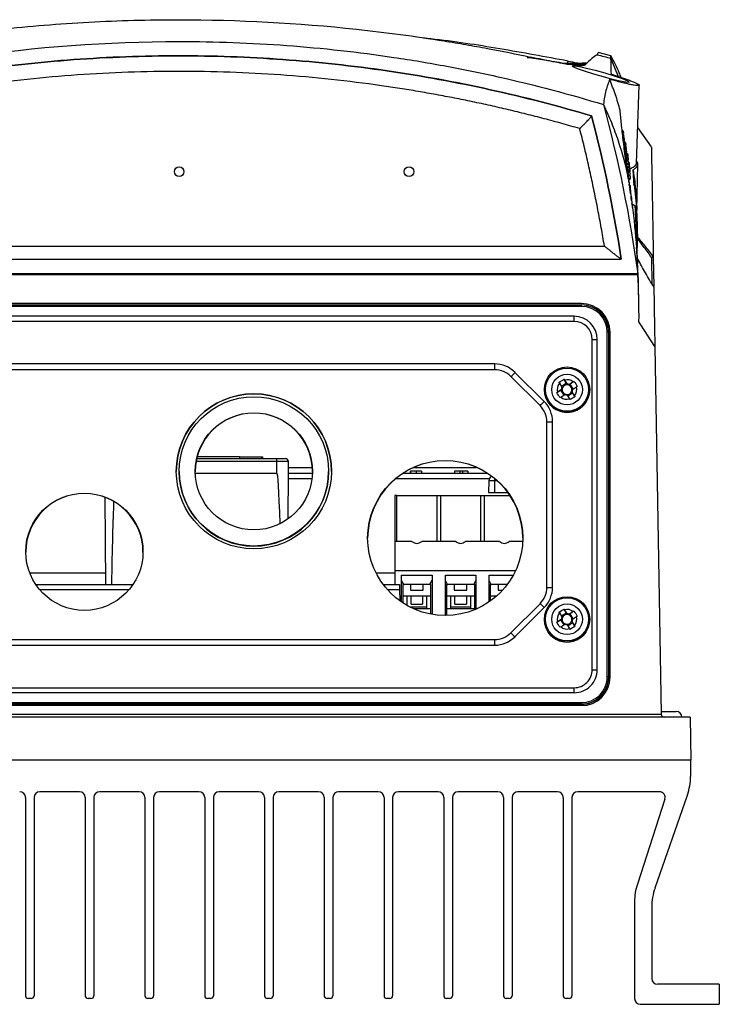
# Model space of a CAD drawing. Header units: millimetres. Extents: x 15458 to 16410, y 10212 to 11278.
# Tile 15 of 139: x 15988 to 16110, y 10390 to 10562. Entities that reach past the tile are written whole.
import ezdxf

# ---------------------------------------------------------------- set-up
doc = ezdxf.new("R2010")
doc.units = ezdxf.units.MM

msp = doc.modelspace()

# ---------------------------------------------------------------- linework, layer by layer
at = {"color": 7, "linetype": 'Continuous', "lineweight": 25}
for p, q in [((16091.2, 10555.46), (16088.96, 10556)), ((16091.19, 10555), (16092.46, 10551.86)), ((16082.91, 10554.12), (16082.78, 10554.12)), ((16083.49, 10554.01), (16083.73, 10554.53)), ((16083.55, 10553.99), (16086.8, 10553.99)), ((16083.55, 10553.99), (16086.8, 10553.99)), ((16095.65, 10536.78), (16096.12, 10550.34)), ((16087.83, 10544.97), (16087.83, 10544.97)), ((16098.23, 10539.61), (16095.86, 10542.98)), ((16095.71, 10528.55), (16095.85, 10536.6)), ((16095.32, 10529.33), (16094.79, 10529.65)), ((15942.05, 10522.33), (16090.05, 10522.33)), ((16098.56, 10520.44), (16098.65, 10515.31)), ((15939.12, 10520.06), (16092.98, 10520.06)), ((16098.39, 10515.62), (16098.32, 10520.28)), ((15937.66, 10517.56), (16094.43, 10517.56)), ((15937.66, 10517.39), (16094.43, 10517.39)), ((16094.43, 10517.56), (16095.87, 10517.56)), ((16094.43, 10517.39), (16095.89, 10517.39)), ((16086.05, 10512.31), (15946.05, 10512.31)), ((15946.05, 10512.07), (16086.05, 10512.07)), ((16086.05, 10511.82), (15946.05, 10511.82)), ((16086.05, 10511.82), (16086.05, 10512.07)), ((16084.8, 10510.09), (15947.29, 10510.09)), ((16084.8, 10509.21), (16084.8, 10510.09)), ((16084.8, 10509.21), (15947.29, 10509.21)), ((16096.4, 10508.6), (16096.07, 10509.12)), ((16098.83, 10504.86), (16096.4, 10508.6)), ((16090.55, 10447.33), (16090.55, 10507.32)), ((16090.8, 10507.32), (16090.8, 10447.33)), ((16090.8, 10507.32), (16090.82, 10507.3)), ((16090.82, 10447.3), (16090.82, 10507.3)), ((16091.05, 10447.31), (16091.05, 10507.31)), ((16087.95, 10448.57), (16087.95, 10506.07)), ((16088.81, 10448.57), (16088.81, 10506.08)), ((16098.83, 10504.86), (16099.95, 10440.8)), ((16070.96, 10501.8), (15961.14, 10501.8)), ((16070.96, 10500.78), (16070.96, 10501.8)), ((16070.96, 10500.78), (15961.14, 10500.78)), ((16079.57, 10495.26), (16074.49, 10500.33)), ((16078.86, 10494.54), (16073.79, 10499.61)), ((16082.23, 10498.44), (16082.67, 10497.76)), ((16083.45, 10498.43), (16082.59, 10497.88)), ((16083.02, 10499.12), (16083.45, 10498.43)), ((16083.53, 10498.32), (16083.1, 10499)), ((16083.45, 10498.43), (16083.61, 10498.17)), ((16083.84, 10498.12), (16084.09, 10498.29)), ((16084.64, 10498.67), (16083.96, 10498.23)), ((16084.76, 10498.75), (16084.09, 10498.29)), ((16084.64, 10497.44), (16084.09, 10498.29)), ((16079.6, 10497.33), (16079.6, 10497.32)), ((16081.77, 10496.82), (16082.44, 10497.22)), ((16082.58, 10497.34), (16081.9, 10496.9)), ((16082.44, 10497.22), (16082.7, 10497.39)), ((16082.44, 10497.22), (16082.99, 10496.38)), ((16082.46, 10496.03), (16083.14, 10496.47)), ((16083.56, 10496.38), (16084, 10495.7)), ((16083.66, 10496.22), (16084.51, 10496.77)), ((16084.35, 10497.03), (16084.51, 10496.77)), ((16084.86, 10496.26), (16084.43, 10496.94)), ((16084.94, 10496.13), (16084.51, 10496.77)), ((16084.52, 10497.36), (16085.19, 10497.8)), ((16087.5, 10497.32), (16087.5, 10497.33)), ((16080.03, 10462.89), (16080.03, 10491.71)), ((16081.03, 10462.91), (16081.03, 10491.73)), ((16033.06, 10484.81), (16019, 10484.81)), ((16019.1, 10485.31), (16033.06, 10485.31)), ((16026.56, 10485.61), (16019.18, 10485.61)), ((16026.56, 10485.61), (16026.56, 10485.31)), ((16026.56, 10485.61), (16030.36, 10485.61)), ((16030.36, 10485.61), (16030.36, 10485.31)), ((16030.36, 10485.61), (16030.56, 10485.61)), ((16030.56, 10485.61), (16030.56, 10485.31)), ((16033.06, 10484.81), (16033.06, 10485.31)), ((16033.06, 10485.31), (16034.56, 10485.31)), ((16035.06, 10484.81), (16033.06, 10484.81)), ((16033.06, 10482.81), (16033.06, 10484.81)), ((16035.06, 10482.81), (16035.06, 10484.81)), ((16016.05, 10483.1), (16016.05, 10483.08)), ((16018.85, 10482.81), (16033.06, 10482.81)), ((16034.99, 10474.81), (16035.06, 10482.81)), ((16035.06, 10483.79), (16039.22, 10483.79)), ((16035.06, 10482.81), (16039.24, 10482.81)), ((16042.05, 10483.08), (16042.05, 10483.1)), ((16055.07, 10482.81), (16069.62, 10482.81)), ((16056.26, 10483.11), (16056.26, 10482.81)), ((16056.31, 10483.11), (16056.31, 10482.81)), ((16056.9, 10483.79), (16067.79, 10483.79)), ((16057.28, 10483.11), (16057.28, 10482.81)), ((16058.25, 10483.11), (16058.25, 10482.81)), ((16063.95, 10483.11), (16063.95, 10482.81)), ((16064.87, 10483.11), (16063.95, 10483.11)), ((16064.87, 10483.11), (16064.87, 10482.81)), ((16065.37, 10483.11), (16064.87, 10483.11)), ((16065.37, 10483.11), (16065.37, 10482.81)), ((16066.29, 10483.11), (16065.37, 10483.11)), ((16066.29, 10483.11), (16066.29, 10482.81)), ((16039.17, 10481.81), (16035.06, 10481.81)), ((16070.03, 10481.81), (16053.7, 10481.81)), ((16069.94, 10481.43), (16069.91, 10479.41)), ((16070.91, 10481.77), (16070.91, 10481.43)), ((16070.91, 10481.43), (16070.91, 10479.41)), ((16071.43, 10481.43), (16070.91, 10481.43)), ((16069.91, 10479.41), (16070.91, 10479.41)), ((16070.91, 10479.41), (16073.24, 10479.41)), ((16003.1, 10478.6), (16003.23, 10463.41)), ((16053.95, 10478.9), (16053.6, 10478.9)), ((16053.6, 10478.9), (16053.6, 10470.9)), ((16053.95, 10470.9), (16053.95, 10478.9)), ((16053.95, 10478.9), (16060.87, 10478.9)), ((16060.87, 10478.9), (16060.87, 10470.9)), ((16060.87, 10478.9), (16061.57, 10478.9)), ((16061.57, 10470.9), (16061.57, 10478.9)), ((16061.57, 10478.9), (16068.49, 10478.9)), ((16068.49, 10478.9), (16068.49, 10470.9)), ((16068.49, 10478.9), (16069.19, 10478.9)), ((16069.19, 10470.9), (16069.19, 10478.9)), ((16069.19, 10478.9), (16073.6, 10478.9)), ((16056.56, 10470.9), (16053.6, 10470.9)), ((16053.6, 10470.9), (16053.6, 10465.8)), ((16064.18, 10470.9), (16058.26, 10470.9)), ((16071.8, 10470.9), (16065.88, 10470.9)), ((16075.83, 10470.9), (16073.5, 10470.9)), ((16053.6, 10465.8), (16053.6, 10463.41)), ((16074.58, 10465.8), (16053.6, 10465.8)), ((15990.04, 10465.41), (16003.22, 10465.41)), ((16050.3, 10465.41), (16053.6, 10465.41)), ((16054.76, 10460.34), (16054.76, 10465)), ((16054.76, 10465), (16060.06, 10465)), ((16055.13, 10463.4), (16054.76, 10464.1)), ((16059.69, 10463.4), (16060.06, 10464.1)), ((16060.06, 10465), (16060.06, 10458.2)), ((16062.38, 10465), (16067.68, 10465)), ((16062.38, 10458), (16062.38, 10465)), ((16062.75, 10463.4), (16062.38, 10464.1)), ((16067.31, 10463.4), (16067.68, 10464.1)), ((16067.68, 10465), (16067.68, 10459.1)), ((16070, 10465), (16074.18, 10465)), ((16070, 10460.38), (16070, 10465)), ((16070.37, 10463.4), (16070, 10464.1)), ((15991.08, 10463.41), (16004.2, 10463.41)), ((16007.28, 10462.45), (15991.81, 10462.45)), ((16004.26, 10463.41), (16008.01, 10463.41)), ((16051.54, 10463.41), (16054.4, 10463.41)), ((16054.42, 10462.45), (16052.33, 10462.45)), ((16054.4, 10463.41), (16054.42, 10462.45)), ((16054.42, 10462.45), (16054.45, 10460.55)), ((16054.96, 10463.4), (16055.13, 10463.4)), ((16054.96, 10463.4), (16054.96, 10460.2)), ((16059.69, 10463.4), (16055.13, 10463.4)), ((16056.31, 10463.4), (16056.31, 10462.4)), ((16056.31, 10462.4), (16058.51, 10462.4)), ((16058.51, 10462.4), (16058.51, 10463.4)), ((16059.86, 10463.4), (16059.69, 10463.4)), ((16059.86, 10458.23), (16059.86, 10463.4)), ((16062.58, 10463.4), (16062.75, 10463.4)), ((16062.58, 10463.4), (16062.58, 10458.16)), ((16067.31, 10463.4), (16062.75, 10463.4)), ((16063.93, 10463.4), (16063.93, 10462.4)), ((16063.93, 10462.4), (16066.13, 10462.4)), ((16066.13, 10462.4), (16066.13, 10463.4)), ((16067.48, 10463.4), (16067.31, 10463.4)), ((16067.48, 10459.02), (16067.48, 10463.4)), ((16070.2, 10463.4), (16070.37, 10463.4)), ((16070.2, 10463.4), (16070.2, 10460.52)), ((16073.14, 10463.4), (16070.37, 10463.4)), ((16071.55, 10463.4), (16071.55, 10462.4)), ((16071.55, 10462.4), (16072.32, 10462.4)), ((16054.96, 10461.41), (16059.86, 10461.41)), ((16055.66, 10461.41), (16055.66, 10459.78)), ((16056.41, 10460), (16056.41, 10461.41)), ((16058.41, 10461.41), (16058.41, 10460)), ((16059.16, 10459.17), (16059.16, 10461.41)), ((16062.58, 10461.41), (16067.48, 10461.41)), ((16063.28, 10461.41), (16063.28, 10459.17)), ((16064.03, 10460), (16064.03, 10461.41)), ((16066.03, 10461.41), (16066.03, 10460)), ((16066.78, 10459.17), (16066.78, 10461.41)), ((16070.2, 10461.41), (16071.31, 10461.41)), ((16070.9, 10461.41), (16070.9, 10461.06)), ((16056.17, 10459.5), (16059.16, 10459.5)), ((16056.41, 10460), (16058.41, 10460)), ((16059.86, 10459.17), (16056.87, 10459.17)), ((16067.48, 10459.17), (16062.58, 10459.17)), ((16063.28, 10459.5), (16066.78, 10459.5)), ((16064.03, 10460), (16066.03, 10460)), ((16073.79, 10454.99), (16078.86, 10460.06)), ((16074.49, 10454.3), (16079.57, 10459.37)), ((16083.02, 10459.13), (16083.45, 10458.43)), ((16083.53, 10458.33), (16083.1, 10459)), ((16084.64, 10458.67), (16083.96, 10458.23)), ((16084.76, 10458.75), (16084.09, 10458.29)), ((16062.38, 10458.03), (16062.58, 10458.16)), ((16079.6, 10457.33), (16079.6, 10457.32)), ((16081.77, 10456.82), (16082.44, 10457.23)), ((16082.58, 10457.34), (16081.9, 10456.91)), ((16082.23, 10458.45), (16082.67, 10457.77)), ((16082.44, 10457.23), (16082.7, 10457.39)), ((16082.44, 10457.23), (16082.99, 10456.38)), ((16083.45, 10458.43), (16082.59, 10457.88)), ((16083.45, 10458.43), (16083.61, 10458.18)), ((16083.84, 10458.13), (16084.09, 10458.29)), ((16084.64, 10457.45), (16084.09, 10458.29)), ((16084.35, 10457.04), (16084.51, 10456.78)), ((16084.86, 10456.27), (16084.43, 10456.95)), ((16084.52, 10457.37), (16085.19, 10457.81)), ((16087.5, 10457.32), (16087.5, 10457.33)), ((16082.46, 10456.04), (16083.14, 10456.48)), ((16083.56, 10456.39), (16084, 10455.71)), ((16083.66, 10456.23), (16084.51, 10456.78)), ((16084.94, 10456.14), (16084.51, 10456.78)), ((15961.14, 10453.82), (16070.96, 10453.82)), ((16070.96, 10452.84), (16070.96, 10453.82)), ((15961.14, 10452.84), (16070.96, 10452.84)), ((16090.8, 10447.33), (16090.82, 10447.3)), ((15947.29, 10445.42), (16084.8, 10445.42)), ((16084.8, 10444.57), (16084.8, 10445.42)), ((15947.29, 10444.57), (16084.8, 10444.57)), ((15946.05, 10442.83), (16086.05, 10442.83)), ((16086.05, 10442.58), (15946.05, 10442.58)), ((15946.05, 10442.53), (16086.05, 10442.53)), ((16086.05, 10442.31), (15946.05, 10442.31)), ((16086.05, 10442.58), (16086.05, 10442.83)), ((16086.05, 10442.58), (16086.05, 10442.53)), ((16104.96, 10440.31), (15927.13, 10440.31)), ((15932.14, 10440.8), (16099.95, 10440.8)), ((16099.94, 10441.31), (16102.55, 10441.31)), ((16104.96, 10440.31), (16105.09, 10432.81)), ((16105.09, 10432.81), (15927, 10432.81)), ((16105.05, 10432.81), (16105.05, 10430)), ((15989.3, 10426.31), (15989.3, 10391.81)), ((15990.8, 10426.31), (15990.8, 10391.81)), ((15998.7, 10427.31), (15991.8, 10427.31)), ((15999.7, 10426.31), (15999.7, 10391.81)), ((16001.2, 10426.31), (16001.2, 10391.81)), ((16009.1, 10427.31), (16002.2, 10427.31)), ((16010.1, 10426.31), (16010.1, 10391.81)), ((16011.6, 10426.31), (16011.6, 10391.81)), ((16019.5, 10427.31), (16012.6, 10427.31)), ((16020.5, 10426.31), (16020.5, 10391.81)), ((16022, 10426.31), (16022, 10391.81)), ((16029.9, 10427.31), (16023, 10427.31)), ((16030.9, 10426.31), (16030.9, 10391.81)), ((16032.4, 10426.31), (16032.4, 10391.81)), ((16040.3, 10427.31), (16033.4, 10427.31)), ((16041.3, 10426.31), (16041.3, 10391.81)), ((16042.8, 10426.31), (16042.8, 10391.81)), ((16050.7, 10427.31), (16043.8, 10427.31)), ((16051.7, 10426.31), (16051.7, 10391.81)), ((16053.2, 10426.31), (16053.2, 10391.81)), ((16061.1, 10427.31), (16054.2, 10427.31)), ((16062.1, 10426.31), (16062.1, 10391.81)), ((16063.6, 10426.31), (16063.6, 10391.81)), ((16071.5, 10427.31), (16064.6, 10427.31)), ((16072.5, 10426.31), (16072.5, 10391.81)), ((16074, 10426.31), (16074, 10391.81)), ((16081.9, 10427.31), (16075, 10427.31)), ((16082.9, 10426.31), (16082.9, 10391.81)), ((16084.4, 10426.31), (16084.4, 10391.81)), ((16099.63, 10427.31), (16085.4, 10427.31)), ((16098.86, 10410.56), (16104.49, 10426.71)), ((16100.58, 10426), (16095.79, 10411.24)), ((16095.3, 10408.15), (16095.3, 10391.31)), ((16098.3, 10407.26), (16098.3, 10394.81)), ((16110.05, 10393.81), (16099.3, 10393.81)), ((16110.05, 10393.81), (16110.05, 10390.31)), ((15990.3, 10391.31), (15989.8, 10391.31)), ((16000.7, 10391.31), (16000.2, 10391.31)), ((16011.1, 10391.31), (16010.6, 10391.31)), ((16021.5, 10391.31), (16021, 10391.31)), ((16031.9, 10391.31), (16031.4, 10391.31)), ((16042.3, 10391.31), (16041.8, 10391.31)), ((16052.7, 10391.31), (16052.2, 10391.31)), ((16063.1, 10391.31), (16062.6, 10391.31)), ((16073.5, 10391.31), (16073, 10391.31)), ((16083.9, 10391.31), (16083.4, 10391.31)), ((16096.3, 10390.31), (16110.05, 10390.31))]:
    msp.add_line(p, q, dxfattribs=at)
at = {"color": 7, "linetype": 'Continuous', "lineweight": 25, "flags": 128}
for points in [[(16094.32, 10550.86), (16094.33, 10550.8), (16093.79, 10550.84), (16092.81, 10551.03), (16091.48, 10551.35), (16089.89, 10551.77), (16088.2, 10552.26), (16086.61, 10552.75), (16085.36, 10553.18), (16084.62, 10553.5), (16084.45, 10553.67), (16084.84, 10553.69), (16085.7, 10553.57), (16086.94, 10553.31), (16088.46, 10552.94), (16090.13, 10552.47), (16091.76, 10551.97), (16093.14, 10551.48), (16094.06, 10551.09), (16094.3, 10550.96), (16094.3, 10550.96)], [(16094.25, 10533.96), (16094.24, 10534.06), (16094.24, 10534.06)], [(16095.76, 10525.17), (16095.8, 10523.89), (16095.8, 10523.88), (16095.8, 10523.88)]]:
    msp.add_lwpolyline(points, dxfattribs=at)
at = {"color": 7, "linetype": 'Continuous', "lineweight": 25}
for centre, radius in [((16016.05, 10535.28), 0.833), ((16056.05, 10535.28), 0.833), ((16083.55, 10497.33), 3.95), ((16083.55, 10497.33), 3.75), ((16083.55, 10497.33), 2.67), ((16029.05, 10483.1), 13.5), ((16029.05, 10483.1), 13), ((16029.05, 10483.1), 10.2), ((16062.35, 10471.5), 13.5), ((15999.55, 10469.1), 10.2), ((16083.55, 10457.33), 3.95), ((16083.55, 10457.34), 3.75), ((16083.55, 10457.34), 2.67)]:
    msp.add_circle(centre, radius, dxfattribs=at)
for centre, radius, start, end in [((16092.61, 10542.88), 0.5, 0, 24.5294), ((16092.7, 10542.28), 0.5, 342.1747, 29.1612), ((16092.91, 10542.04), 0.5, 331.7478, 59.3305), ((16092.78, 10541.69), 0.5, 339.8284, 32.8214), ((16092.98, 10541.46), 0.5, 331.0148, 59.7792), ((16092.86, 10541.08), 0.5, 339.0458, 34.3641), ((16093.05, 10540.88), 0.5, 330.2589, 60.5483), ((16092.93, 10540.47), 0.5, 338.8134, 34.6481), ((16093.12, 10540.28), 0.5, 329.5086, 61.6994), ((16093.01, 10539.84), 0.5, 339.1218, 35.1369), ((16093.19, 10539.69), 0.5, 328.7638, 63.4428), ((16093.26, 10539.08), 0.5, 328.0238, 62.3148), ((16093.08, 10539.22), 0.5, 340.0324, 33.2447), ((16093.32, 10540.04), 0.5, 330.743, 56.8818), ((16093.38, 10539.46), 0.5, 330.0169, 57.8209), ((16093.44, 10538.88), 0.5, 329.2957, 57.9716), ((16093.33, 10538.47), 0.5, 327.2884, 60.5977), ((16093.15, 10538.58), 0.5, 342.3736, 31.078), ((16093.39, 10537.84), 0.5, 326.8267, 58.0255), ((16093.23, 10537.94), 0.5, 0, 28.4793), ((16093.45, 10537.22), 0.5, 325.8294, 55.0951), ((16093.29, 10537.29), 0.5, 0, 23.2633), ((16093.5, 10538.28), 0.5, 328.5791, 59.0636), ((16093.56, 10537.69), 0.5, 318.3043, 60.6268), ((16093.68, 10538.04), 0.5, 329.7892, 53.8177), ((16093.74, 10537.46), 0.5, 329.0968, 54.1083), ((16093.52, 10536.58), 0.5, 325.1051, 50.9898), ((16093.58, 10535.94), 0.5, 327.2925, 48.71), ((16093.79, 10536.88), 0.5, 328.4082, 72.6865), ((16093.84, 10536.28), 0.5, 327.7231, 73.17), ((16093.89, 10535.69), 0.5, 319.0347, 74.3476), ((16093.95, 10536.6), 0.5, 329.5832, 50.1709), ((16094, 10536.04), 0.5, 328.9191, 50.0718), ((16094.04, 10535.46), 0.5, 328.2581, 50.2245), ((16093.78, 10535.22), 0.5, 325.0511, 64.6835), ((16093.64, 10535.29), 0.5, 333.3238, 42.7626), ((16093.84, 10534.58), 0.5, 324.3539, 58.7497), ((16093.69, 10534.63), 0.5, 339.4136, 34.7422), ((16093.89, 10533.94), 0.5, 323.6586, 54.6261), ((16094.08, 10534.88), 0.5, 327.5997, 68.1041), ((16094.12, 10534.28), 0.5, 301.0924, 68.4122), ((16093.94, 10533.29), 0.5, 327.3724, 48.9419), ((16094.11, 10532.58), 0.5, 323.6644, 60.7416), ((16093.99, 10532.63), 0.5, 335.1483, 40.7446), ((16094.16, 10531.94), 0.5, 322.9936, 54.3402), ((16094.03, 10531.96), 0.5, 343.6463, 29.9225), ((16094.2, 10531.29), 0.5, 0, 47.3605), ((16094.35, 10530.58), 0.5, 323.0388, 55.7091), ((16094.24, 10530.63), 0.5, 338.8304, 36.0555), ((16094.39, 10529.94), 0.5, 328.4489, 47.8951), ((16094.42, 10529.29), 0.5, 339.1968, 35.589), ((16086.05, 10507.31), 5, 0, 90), ((16086.05, 10507.32), 4.75, 0.0044, 90.0044), ((16086.05, 10507.3), 4.77, 0.0044, 90.0044), ((16086.05, 10507.32), 4.5, 0.0044, 90.0044), ((16084.8, 10506.08), 4.01, 0.0044, 90.0044), ((16084.8, 10506.07), 3.14, 0.0044, 90.0044), ((16090.61, 10503.59), 3.73, 87.0981, 90.9368), ((16088.04, 10539.69), 33.62, 269.8393, 271.3153), ((16070.96, 10496.8), 5, 45.0054, 90.0008), ((16070.96, 10496.78), 4, 45.0054, 90.0008), ((16058.98, 10514.77), 21.2, 314.3258, 317.0625), ((16083.55, 10497.35), 1.71, 140.3767, 195.2873), ((16083.55, 10497.32), 0.851, 85.5908, 160.0688), ((16083.55, 10497.35), 1.71, 50.3875, 105.2837), ((16083.55, 10497.35), 0.969, 64.9296, 90.7415), ((16083.55, 10497.32), 0.851, 70.0778, 85.5934), ((16083.55, 10497.32), 0.851, 355.5946, 70.081), ((16029.05, 10483.08), 13.5, 0.0068, 179.9932), ((16083.55, 10497.32), 3.95, 180.0002, 212.8383), ((16083.55, 10497.32), 3.95, 212.837, 359.9921), ((16083.55, 10497.35), 0.969, 154.9225, 180.7415), ((16083.55, 10497.32), 0.851, 160.072, 175.592), ((16083.55, 10497.32), 0.851, 175.5946, 250.081), ((16083.55, 10497.35), 0.969, 244.9296, 270.7415), ((16083.55, 10497.32), 0.851, 250.0778, 265.5934), ((16083.55, 10497.32), 0.851, 265.5908, 340.0688), ((16083.55, 10497.32), 0.851, 340.072, 355.592), ((16083.55, 10497.35), 0.969, 334.9225, 0.7415), ((16083.55, 10497.35), 1.71, 320.3767, 15.2873), ((16064.05, 10509.7), 21.2, 314.3258, 317.0625), ((16076.03, 10491.73), 5, 0.0008, 45.0054), ((16083.55, 10497.35), 1.71, 230.3875, 285.2837), ((16029.05, 10483.04), 10.2, 0.0066, 179.9934), ((16076.03, 10491.71), 4, 0.0008, 45.0054), ((16080.28, 10506.05), 14.34, 269.0014, 272.9983), ((16034.56, 10484.81), 0.5, 0, 90), ((16062.35, 10471.44), 13.5, 0.0068, 179.9932), ((16029.05, 10483.08), 13, 180.0068, 359.9932), ((15999.55, 10469.04), 10.2, 0.0066, 179.9934), ((16076.03, 10462.89), 4, 314.9946, 359.9992), ((16076.03, 10462.91), 5, 314.9946, 359.9992), ((16080.28, 10477.23), 14.34, 269.0014, 272.9983), ((16092.72, 10473.57), 19.35, 224.2583, 227.1824), ((16083.55, 10457.36), 1.71, 50.3875, 105.2837), ((16083.55, 10457.32), 3.95, 180.0002, 212.8383), ((16083.55, 10457.32), 3.95, 212.837, 359.9921), ((16083.55, 10457.36), 1.71, 140.3767, 195.2873), ((16083.55, 10457.36), 0.969, 154.9225, 180.7415), ((16083.55, 10457.33), 0.851, 160.072, 175.592), ((16083.55, 10457.33), 0.851, 175.5946, 250.081), ((16083.55, 10457.33), 0.851, 85.5908, 160.0688), ((16083.55, 10457.33), 0.851, 265.5908, 340.0688), ((16083.55, 10457.36), 0.969, 64.9296, 90.7415), ((16083.55, 10457.33), 0.851, 70.0778, 85.5934), ((16083.55, 10457.33), 0.851, 355.5946, 70.081), ((16083.55, 10457.33), 0.851, 340.072, 355.592), ((16083.55, 10457.36), 0.969, 334.9225, 0.7415), ((16083.55, 10457.36), 1.71, 320.3767, 15.2873), ((16083.55, 10457.36), 1.71, 230.3875, 285.2837), ((16083.55, 10457.36), 0.969, 244.9296, 270.7415), ((16083.55, 10457.33), 0.851, 250.0778, 265.5934), ((16070.96, 10457.82), 4, 269.9992, 314.9946), ((16070.96, 10457.84), 5, 269.9992, 314.9946), ((16087.65, 10468.5), 19.35, 224.2583, 227.1824), ((16084.8, 10448.57), 4.01, 269.9956, 359.9956), ((16084.8, 10448.57), 3.14, 269.9956, 359.9956), ((16088.04, 10482.18), 33.62, 269.8393, 271.3153), ((16086.05, 10447.33), 4.5, 269.9956, 359.9956), ((16086.05, 10447.33), 4.75, 269.9956, 359.9956), ((16086.05, 10447.31), 5, 270, 0), ((16086.05, 10447.31), 4.77, 269.9956, 359.9956), ((16090.61, 10443.6), 3.73, 87.0981, 90.9368), ((16100.45, 10440.81), 0.5, 181, 270), ((16102.55, 10440.31), 1, 0, 90), ((16095.05, 10430), 10, 340.7693, 0), ((15988.3, 10426.31), 1, 0, 90), ((15991.8, 10426.31), 1, 90, 180), ((15998.7, 10426.31), 1, 0, 90), ((16002.2, 10426.31), 1, 90, 180), ((16009.1, 10426.31), 1, 0, 90), ((16012.6, 10426.31), 1, 90, 180), ((16019.5, 10426.31), 1, 0, 90), ((16023, 10426.31), 1, 90, 180), ((16029.9, 10426.31), 1, 0, 90), ((16033.4, 10426.31), 1, 90, 180), ((16040.3, 10426.31), 1, 0, 90), ((16043.8, 10426.31), 1, 90, 180), ((16050.7, 10426.31), 1, 0, 90), ((16054.2, 10426.31), 1, 90, 180), ((16061.1, 10426.31), 1, 0, 90), ((16064.6, 10426.31), 1, 90, 180), ((16071.5, 10426.31), 1, 0, 90), ((16075, 10426.31), 1, 90, 180), ((16081.9, 10426.31), 1, 0, 90), ((16085.4, 10426.31), 1, 90, 180), ((16099.63, 10426.31), 1, 342.0003, 90), ((16105.3, 10408.15), 10, 162.0003, 180), ((16108.3, 10407.26), 10, 160.7693, 180), ((16099.3, 10394.81), 1, 180, 270), ((15989.8, 10391.81), 0.5, 180, 270), ((15990.3, 10391.81), 0.5, 270, 0), ((16000.2, 10391.81), 0.5, 180, 270), ((16000.7, 10391.81), 0.5, 270, 0), ((16010.6, 10391.81), 0.5, 180, 270), ((16011.1, 10391.81), 0.5, 270, 0), ((16021, 10391.81), 0.5, 180, 270), ((16021.5, 10391.81), 0.5, 270, 0), ((16031.4, 10391.81), 0.5, 180, 270), ((16031.9, 10391.81), 0.5, 270, 0), ((16041.8, 10391.81), 0.5, 180, 270), ((16042.3, 10391.81), 0.5, 270, 0), ((16052.2, 10391.81), 0.5, 180, 270), ((16052.7, 10391.81), 0.5, 270, 0), ((16062.6, 10391.81), 0.5, 180, 270), ((16063.1, 10391.81), 0.5, 270, 0), ((16073, 10391.81), 0.5, 180, 270), ((16073.5, 10391.81), 0.5, 270, 0), ((16083.4, 10391.81), 0.5, 180, 270), ((16083.9, 10391.81), 0.5, 270, 0), ((16096.3, 10391.31), 1, 180, 270)]:
    msp.add_arc(centre, radius, start, end, dxfattribs=at)
for centre, major_axis, ratio, start_param, end_param in [((16088.68, 10056.15), (0, 500), 0.029794, 5.88685, 5.887734), ((16033.06, 10253.63), (0, 229.18), 0.008727, 6.004712, 6.283185), ((16005.06, 10253.63), (0, 229.18), 0.008727, 0.20798, 0.414426), ((16057.41, 10485.48), (0, 14.93), 0.267949, 2.927057, 3.356128), ((16065.03, 10485.48), (0, 14.93), 0.267949, 2.927057, 3.356128), ((16072.65, 10485.48), (0, 14.93), 0.267949, 2.927057, 3.356128)]:
    msp.add_ellipse(centre, major_axis=major_axis, ratio=ratio, start_param=start_param, end_param=end_param, dxfattribs=at)
for points, knots in [([(15954.91, 10555.22), (15964.72, 10557.33), (15974.71, 10558.95), (15987.45, 10560.33), (15990.01, 10560.57), (15995.15, 10560.99), (15997.74, 10561.16), (16005.53, 10561.59), (16010.73, 10561.73), (16026.36, 10561.73), (16036.68, 10561.18), (16052.01, 10559.53), (16057.1, 10558.85), (16063.43, 10557.84), (16064.7, 10557.62), (16067.22, 10557.18), (16068.47, 10556.96), (16072.23, 10556.25), (16074.71, 10555.75), (16077.18, 10555.22)], [0, 0, 0, 0, 0.25, 0.25, 0.3125, 0.3125, 0.375, 0.375, 0.5, 0.5, 0.75, 0.75, 0.875, 0.875, 0.90625, 0.90625, 0.9375, 0.9375, 1, 1, 1, 1]), ([(16083.73, 10554.53), (16079.77, 10555.26), (16071.86, 10556.73), (16063.45, 10558.01), (16058.99, 10558.49), (16058.55, 10558.53)], [0, 0, 0, 0, 0.473939, 0.947879, 1, 1, 1, 1]), ([(15942.2, 10546.96), (15948.17, 10548.77), (15954.2, 10550.37), (15961.84, 10552.09), (15963.37, 10552.42), (15966.44, 10553.05), (15967.97, 10553.35), (15972.58, 10554.21), (15975.66, 10554.73), (15991.08, 10557.02), (16003.52, 10557.94), (16022.32, 10557.94), (16028.57, 10557.71), (16041.01, 10556.79), (16047.21, 10556.1), (16056.48, 10554.72), (16059.57, 10554.2), (16064.18, 10553.34), (16065.72, 10553.04), (16068.79, 10552.4), (16070.31, 10552.08), (16077.93, 10550.36), (16083.95, 10548.77), (16089.89, 10546.96)], [0, 0, 0, 0, 0.125, 0.125, 0.15625, 0.15625, 0.1875, 0.1875, 0.25, 0.25, 0.5, 0.5, 0.625, 0.625, 0.75, 0.75, 0.8125, 0.8125, 0.84375, 0.84375, 0.875, 0.875, 1, 1, 1, 1]), ([(16087.83, 10544.97), (16076.16, 10548.46), (16064.3, 10551.07), (16046.22, 10553.71), (16040.17, 10554.36), (16028.05, 10555.24), (16021.98, 10555.45), (16012.85, 10555.45), (16009.81, 10555.39), (16003.74, 10555.17), (16000.71, 10555), (15991.65, 10554.34), (15985.65, 10553.68), (15967.74, 10551.06), (15955.93, 10548.46), (15944.26, 10544.97)], [0, 0, 0, 0, 0.25, 0.25, 0.375, 0.375, 0.5, 0.5, 0.5625, 0.5625, 0.625, 0.625, 0.75, 0.75, 1, 1, 1, 1]), ([(15944.26, 10544.97), (15955.94, 10548.45), (15967.74, 10551.05), (15985.65, 10553.67), (15991.65, 10554.33), (16000.71, 10555), (16003.74, 10555.16), (16009.81, 10555.39), (16012.85, 10555.44), (16021.98, 10555.45), (16028.05, 10555.23), (16040.17, 10554.36), (16046.22, 10553.7), (16064.3, 10551.07), (16076.16, 10548.45), (16087.83, 10544.97)], [0.0000029, 0.0000029, 0.0000029, 0.0000029, 0.25, 0.25, 0.375, 0.375, 0.4375, 0.4375, 0.5, 0.5, 0.625, 0.625, 0.75, 0.75, 0.9999971, 0.9999971, 0.9999971, 0.9999971]), ([(16083.09, 10554.12), (16081.93, 10554.31), (16079.77, 10554.68), (16077.6, 10554.98), (16076.59, 10555.12)], [0, 0, 0, 0, 0.533241, 1, 1, 1, 1]), ([(16086.63, 10553.83), (16086.53, 10553.75), (16086.29, 10553.71), (16085.77, 10553.73), (16085.65, 10553.73), (16085.39, 10553.75), (16085.25, 10553.76), (16084.8, 10553.81), (16084.45, 10553.85), (16083.86, 10553.94), (16083.65, 10553.97), (16083.2, 10554.04), (16082.96, 10554.08), (16082.22, 10554.21), (16081.68, 10554.31), (16080.81, 10554.47), (16080.51, 10554.53), (16079.89, 10554.66), (16079.56, 10554.72), (16078.57, 10554.93), (16077.89, 10555.07), (16077.18, 10555.22)], [0, 0, 0, 0, 0.25, 0.25, 0.3125, 0.3125, 0.375, 0.375, 0.5, 0.5, 0.5625, 0.5625, 0.625, 0.625, 0.75, 0.75, 0.8125, 0.8125, 0.875, 0.875, 1, 1, 1, 1]), ([(16088.96, 10556), (16088.96, 10555.99), (16088.96, 10555.99), (16088.85, 10555.75), (16088.8, 10555.64)], [0, 0, 0, 0, 0.541847, 1, 1, 1, 1]), ([(16091.19, 10555), (16091.19, 10555.25), (16091.18, 10555.54), (16091.19, 10555.44), (16091.19, 10555.43)], [0, 0, 0, 0, 0.85044, 1, 1, 1, 1]), ([(16091.26, 10552.24), (16091.24, 10552.91), (16091.23, 10553.47), (16091.21, 10554.39), (16091.2, 10554.75), (16091.19, 10555)], [0, 0, 0, 0, 0.5, 0.5, 1, 1, 1, 1]), ([(16092.97, 10551.68), (16092.86, 10551.95), (16092.55, 10552.7), (16091.97, 10553.96), (16091.47, 10554.93), (16091.2, 10555.44)], [0, 0, 0, 0, 0.2072088, 0.5883622, 1, 1, 1, 1]), ([(16086.99, 10554.17), (16086.97, 10554.17), (16086.72, 10554.15), (16085.82, 10554.13), (16084.43, 10554.12), (16083.41, 10554.12), (16082.91, 10554.12)], [0, 0, 0, 0, 0.023365, 0.319134, 0.670985, 1, 1, 1, 1]), ([(16083.73, 10554.53), (16084.24, 10554.43), (16085.03, 10554.27), (16085.66, 10554.17), (16085.88, 10554.14)], [0, 0, 0, 0, 0.656202, 1, 1, 1, 1]), ([(16085.76, 10542.77), (16085.25, 10542.92), (16084.22, 10543.22), (16082.67, 10543.65), (16081.12, 10544.08), (16079.57, 10544.49), (16078.02, 10544.9), (16076.46, 10545.29), (16074.91, 10545.68), (16073.35, 10546.05), (16071.78, 10546.42), (16070.22, 10546.77), (16068.65, 10547.12), (16067.08, 10547.45), (16065.51, 10547.78), (16063.94, 10548.09), (16062.36, 10548.39), (16060.78, 10548.69), (16059.2, 10548.97), (16057.62, 10549.25), (16056.03, 10549.51), (16054.44, 10549.76), (16052.85, 10550.01), (16048.87, 10550.59), (16042.5, 10551.38), (16033.7, 10552.17), (16024.87, 10552.64), (16016.03, 10552.79), (16007.19, 10552.64), (15998.37, 10552.17), (15989.57, 10551.38), (15982.75, 10550.53), (15977.89, 10549.8), (15974.99, 10549.34), (15972.08, 10548.83), (15969.19, 10548.3), (15966.31, 10547.72), (15963.43, 10547.12), (15960.56, 10546.48), (15957.7, 10545.81), (15954.84, 10545.1), (15952, 10544.36), (15949.16, 10543.59), (15947.27, 10543.04), (15946.33, 10542.77)], [0, 0, 0, 0, 0.011375, 0.022745, 0.034112, 0.045476, 0.056837, 0.068195, 0.079553, 0.090908, 0.102264, 0.113618, 0.124973, 0.136329, 0.147686, 0.159045, 0.170405, 0.181768, 0.193135, 0.204505, 0.215879, 0.227257, 0.23864, 0.250029, 0.312582, 0.375061, 0.437546, 0.500116, 0.562676, 0.625149, 0.687613, 0.75015, 0.771013, 0.791858, 0.812689, 0.833508, 0.854319, 0.875124, 0.895926, 0.916729, 0.937535, 0.958346, 0.979167, 1, 1, 1, 1]), ([(16090.98, 10551.34), (16090.73, 10550.77), (16090.5, 10550.13), (16090.14, 10548.67), (16089.99, 10547.85), (16089.89, 10546.96)], [0, 0, 0, 0, 0.5, 0.5, 1, 1, 1, 1]), ([(16091.26, 10552.24), (16091.6, 10552.14), (16091.93, 10552.03), (16092.58, 10551.82), (16092.89, 10551.72), (16093.48, 10551.52), (16093.76, 10551.42), (16094.29, 10551.22), (16094.53, 10551.13), (16094.97, 10550.96), (16095.17, 10550.87), (16095.51, 10550.72), (16095.66, 10550.65), (16095.89, 10550.52), (16095.98, 10550.47), (16096.07, 10550.4), (16096.09, 10550.38), (16096.12, 10550.34), (16096.12, 10550.32), (16096.12, 10550.28), (16096.08, 10550.26), (16095.98, 10550.25), (16095.94, 10550.25), (16095.84, 10550.25), (16095.78, 10550.25), (16095.59, 10550.27), (16095.44, 10550.29), (16095.07, 10550.35), (16094.85, 10550.39), (16094.39, 10550.49), (16094.13, 10550.54), (16093.57, 10550.67), (16093.28, 10550.74), (16092.66, 10550.9), (16092.34, 10550.98), (16091.67, 10551.15), (16091.33, 10551.25), (16090.98, 10551.34)], [0, 0, 0, 0, 0.0625, 0.0625, 0.125, 0.125, 0.1875, 0.1875, 0.25, 0.25, 0.3125, 0.3125, 0.375, 0.375, 0.4375, 0.4375, 0.46875, 0.46875, 0.5, 0.5, 0.5625, 0.5625, 0.59375, 0.59375, 0.625, 0.625, 0.6875, 0.6875, 0.75, 0.75, 0.8125, 0.8125, 0.875, 0.875, 0.9375, 0.9375, 1, 1, 1, 1]), ([(16092.8, 10545.97), (16092.54, 10546.87), (16092.27, 10547.77), (16091.66, 10549.57), (16091.32, 10550.46), (16090.98, 10551.34)], [0, 0, 0, 0, 0.5, 0.5, 1, 1, 1, 1]), ([(16089.89, 10546.96), (16090.38, 10545.92), (16090.84, 10544.88), (16091.69, 10542.77), (16092.08, 10541.7), (16093.16, 10538.47), (16093.75, 10536.28), (16094.21, 10534.06)], [0, 0, 0, 0, 0.25, 0.25, 0.5, 0.5, 1, 1, 1, 1]), ([(16085.76, 10542.77), (16085.78, 10542.79), (16085.82, 10542.83), (16085.89, 10542.89), (16085.96, 10542.96), (16086.03, 10543.03), (16086.14, 10543.14), (16086.27, 10543.28), (16086.43, 10543.43), (16086.59, 10543.6), (16086.79, 10543.8), (16087.04, 10544.07), (16087.3, 10544.35), (16087.5, 10544.57), (16087.64, 10544.72), (16087.72, 10544.82), (16087.77, 10544.88), (16087.8, 10544.92), (16087.83, 10544.96), (16087.83, 10544.97), (16087.83, 10544.97)], [0, 0, 0, 0, 0.019744, 0.041976, 0.066888, 0.094639, 0.125344, 0.181482, 0.25051, 0.303229, 0.375749, 0.500046, 0.638873, 0.749196, 0.816236, 0.874136, 0.911404, 0.944885, 0.974384, 1, 1, 1, 1]), ([(16094.21, 10534.06), (16094.04, 10535.31), (16093.88, 10536.5), (16093.58, 10538.75), (16093.45, 10539.81), (16093.2, 10541.79), (16093.1, 10542.72), (16092.92, 10544.44), (16092.85, 10545.24), (16092.8, 10545.97)], [0, 0, 0, 0, 0.25, 0.25, 0.5, 0.5, 0.75, 0.75, 1, 1, 1, 1]), ([(16090.05, 10522.33), (16089.96, 10522.86), (16089.78, 10523.91), (16089.51, 10525.5), (16089.22, 10527.08), (16088.92, 10528.66), (16088.61, 10530.23), (16088.29, 10531.81), (16087.96, 10533.38), (16087.62, 10534.95), (16087.27, 10536.52), (16086.91, 10538.09), (16086.54, 10539.65), (16086.16, 10541.21), (16085.89, 10542.25), (16085.76, 10542.77)], [0, 0, 0, 0, 0.076957, 0.153895, 0.23082, 0.307733, 0.384638, 0.461539, 0.538439, 0.615341, 0.692248, 0.769164, 0.846093, 0.923037, 1, 1, 1, 1]), ([(16098.23, 10539.52), (16098.23, 10539.52), (16098.23, 10539.52), (16098.24, 10538.57), (16098.27, 10536.83), (16098.32, 10534.41), (16098.37, 10531.55), (16098.42, 10528.38), (16098.49, 10524.73), (16098.54, 10521.87), (16098.56, 10520.44)], [0, 0, 0, 0, 0.099163, 0.244424, 0.389447, 0.534708, 0.650786, 0.766864, 0.883432, 1, 1, 1, 1]), ([(16094.42, 10535.78), (16094.64, 10535.86), (16095.27, 10536.11), (16095.53, 10536.44), (16095.66, 10536.7), (16095.62, 10536.76), (16095.61, 10536.78)], [0, 0, 0, 0, 0.288224, 0.820911, 0.936078, 1, 1, 1, 1]), ([(16095.06, 10535.59), (16095.19, 10535.69), (16095.7, 10536.03), (16095.9, 10536.54), (16095.81, 10536.95), (16095.67, 10537.09), (16095.66, 10537.09)], [0, 0, 0, 0, 0.19103, 0.715123, 0.983464, 1, 1, 1, 1]), ([(16094.21, 10534.06), (16094.61, 10531.62), (16094.94, 10529.17), (16095.48, 10524.21), (16095.69, 10521.72), (16095.83, 10519.22)], [0, 0, 0, 0, 0.5, 0.5, 1, 1, 1, 1]), ([(16095.06, 10535.59), (16095.15, 10534.89), (16095.37, 10533.31), (16095.53, 10531.43), (16095.63, 10530.08), (16095.66, 10529.46), (16095.68, 10529.01), (16095.7, 10528.72), (16095.7, 10528.58), (16095.71, 10528.53), (16095.71, 10528.55), (16095.71, 10528.55)], [0, 0, 0, 0, 0.28108, 0.628831, 0.751082, 0.834477, 0.891564, 0.950973, 0.973551, 0.996369, 1, 1, 1, 1]), ([(16095.22, 10533.06), (16095.39, 10531.53), (16095.67, 10528.91), (16095.73, 10526.26), (16095.76, 10525.17)], [0, 0, 0, 0, 0.586354, 1, 1, 1, 1]), ([(16095.82, 10522.07), (16095.81, 10522.96), (16095.76, 10525.35), (16095.56, 10527.72), (16095.43, 10529.22)], [0, 0, 0, 0, 0.371542, 1, 1, 1, 1]), ([(16095.8, 10523.89), (16095.79, 10524.8), (16095.75, 10526.61), (16095.73, 10528.14), (16095.71, 10528.91)], [0, 0, 0, 0, 0.49742, 1, 1, 1, 1]), ([(16095.78, 10525.17), (16095.77, 10525.62), (16095.76, 10526.34), (16095.75, 10527.01), (16095.74, 10527.26)], [0, 0, 0, 0, 0.62816, 1, 1, 1, 1]), ([(16095.8, 10523.89), (16096.02, 10523.64), (16096.24, 10523.38), (16096.69, 10522.83), (16096.92, 10522.55), (16097.61, 10521.67), (16098.09, 10521.06), (16098.56, 10520.43)], [0, 0, 0, 0, 0.25, 0.25, 0.5, 0.5, 1, 1, 1, 1]), ([(16092.98, 10520.05), (16092.97, 10520.05), (16092.97, 10520.05), (16092.96, 10520.05), (16092.94, 10520.06), (16092.91, 10520.08), (16092.88, 10520.1), (16092.84, 10520.13), (16092.76, 10520.18), (16092.65, 10520.27), (16092.49, 10520.39), (16092.31, 10520.52), (16092.07, 10520.71), (16091.81, 10520.91), (16091.55, 10521.11), (16091.34, 10521.27), (16091.14, 10521.44), (16090.92, 10521.61), (16090.71, 10521.78), (16090.51, 10521.95), (16090.34, 10522.09), (16090.19, 10522.21), (16090.09, 10522.29), (16090.05, 10522.33)], [0, 0, 0, 0, 0.013195, 0.027821, 0.044031, 0.061911, 0.081492, 0.10276, 0.125664, 0.182779, 0.250542, 0.309006, 0.375762, 0.500837, 0.563468, 0.625242, 0.689057, 0.749645, 0.817825, 0.874865, 0.923281, 0.964875, 1, 1, 1, 1]), ([(16095.83, 10519.22), (16095.79, 10520.05), (16095.74, 10521.01), (16095.65, 10521.96), (16095.64, 10522.08)], [0, 0, 0, 0, 0.8666, 1, 1, 1, 1]), ([(16098.32, 10520.28), (16097.87, 10520.91), (16097.42, 10521.52), (16096.76, 10522.39), (16096.54, 10522.67), (16096.11, 10523.22), (16095.9, 10523.48), (16095.69, 10523.73)], [0, 0, 0, 0, 0.5, 0.5, 0.75, 0.75, 1, 1, 1, 1]), ([(16098.65, 10515.19), (16098.15, 10516.02), (16097.67, 10516.84), (16096.74, 10518.46), (16096.29, 10519.26), (16095.87, 10520.04)], [0, 0, 0, 0, 0.5, 0.5, 1, 1, 1, 1]), ([(16095.89, 10517.39), (16095.89, 10517.4), (16095.89, 10517.44), (16095.89, 10517.51), (16095.89, 10517.57), (16095.89, 10517.6)], [0, 0, 0, 0, 0.087391, 0.57833, 1, 1, 1, 1]), ([(16096.06, 10512.04), (16096.06, 10512.04), (16096.06, 10512.04), (16096.06, 10512.04), (16096.06, 10512.04), (16096.06, 10512.04), (16096.06, 10512.04), (16096.06, 10512.04), (16096.06, 10512.04), (16096.03, 10513.55), (16095.99, 10515.52), (16095.95, 10517.23), (16095.94, 10517.61)], [0, 0, 0, 0, 0.00641, 0.007222, 0.007324, 0.007375, 0.007397, 0.007442, 0.007602, 0.00908, 0.779865, 1, 1, 1, 1]), ([(16057.28, 10483.11), (16057.25, 10483.11), (16057.2, 10483.11), (16057.12, 10483.11), (16057.04, 10483.11), (16056.97, 10483.11), (16056.9, 10483.11), (16056.84, 10483.11), (16056.79, 10483.11), (16056.73, 10483.11), (16056.65, 10483.11), (16056.58, 10483.11), (16056.51, 10483.11), (16056.45, 10483.11), (16056.4, 10483.11), (16056.36, 10483.11), (16056.33, 10483.11), (16056.31, 10483.11), (16056.31, 10483.11)], [0, 0, 0, 0, 0.070538, 0.136643, 0.19843, 0.255974, 0.309795, 0.359633, 0.405792, 0.448643, 0.528319, 0.60374, 0.675825, 0.745624, 0.812974, 0.877093, 0.939514, 1, 1, 1, 1]), ([(16058.25, 10483.11), (16058.25, 10483.11), (16058.25, 10483.11), (16058.24, 10483.11), (16058.24, 10483.11), (16058.24, 10483.11), (16058.23, 10483.11), (16058.22, 10483.11), (16058.22, 10483.11), (16058.2, 10483.11), (16058.18, 10483.11), (16058.15, 10483.11), (16058.11, 10483.11), (16058.06, 10483.11), (16058, 10483.11), (16057.93, 10483.11), (16057.85, 10483.11), (16057.78, 10483.11), (16057.71, 10483.11), (16057.66, 10483.11), (16057.61, 10483.11), (16057.55, 10483.11), (16057.49, 10483.11), (16057.42, 10483.11), (16057.35, 10483.11), (16057.31, 10483.11), (16057.28, 10483.11)], [0, 0, 0, 0, 0.058982, 0.113333, 0.163067, 0.208721, 0.249811, 0.286329, 0.318613, 0.346676, 0.397089, 0.445109, 0.491815, 0.537636, 0.583978, 0.631445, 0.68132, 0.733845, 0.76149, 0.790601, 0.821199, 0.85339, 0.887296, 0.923217, 0.960675, 1, 1, 1, 1]), ([(16070.32, 10482.18), (16070.29, 10482.16), (16070.16, 10482.07), (16069.99, 10481.81), (16069.96, 10481.55), (16069.94, 10481.43)], [0, 0, 0, 0, 0.11507, 0.569856, 1, 1, 1, 1]), ([(16070.91, 10481.43), (16070.65, 10481.43), (16070.4, 10481.43), (16070.04, 10481.43), (16069.94, 10481.43), (16069.94, 10481.43)], [0, 0, 0, 0, 0.5, 0.5, 1, 1, 1, 1])]:
    msp.add_open_spline(points, degree=3, knots=knots, dxfattribs=at)
for points in [[(16088.8, 10555.64), (16088.21, 10555.34), (16087.57, 10554.71), (16086.63, 10553.83)], [(16088.8, 10555.64), (16089.6, 10555.43), (16090.4, 10555.22), (16091.19, 10555)], [(16088.8, 10555.64), (16089.6, 10555.43), (16090.4, 10555.22), (16091.19, 10555)], [(16089.89, 10546.96), (16092.48, 10537.28), (16094.47, 10527.48), (16095.87, 10517.56)], [(16092.98, 10520.06), (16091.69, 10528.44), (16089.98, 10536.76), (16087.83, 10544.97)], [(16087.83, 10544.97), (16089.98, 10536.76), (16091.69, 10528.44), (16092.98, 10520.05)], [(16095.22, 10533.06), (16095.17, 10533.93), (16095.12, 10534.77), (16095.06, 10535.59)], [(16095.14, 10532.97), (16095.2, 10533), (16095.23, 10533.03), (16095.22, 10533.06)], [(16095.43, 10529.22), (16095.43, 10529.26), (16095.39, 10529.29), (16095.32, 10529.33)], [(16095.84, 10519.04), (16095.72, 10522.69), (16095.59, 10526.09), (16095.43, 10529.22)], [(16098.56, 10520.43), (16098.55, 10520.4), (16098.45, 10520.34), (16098.32, 10520.28)], [(16098.56, 10520.43), (16098.56, 10520.43), (16098.56, 10520.43), (16098.56, 10520.44)], [(16095.87, 10517.56), (16095.86, 10518.12), (16095.85, 10518.67), (16095.83, 10519.22)], [(16096.07, 10509.12), (16096.09, 10511.88), (16096.03, 10514.64), (16095.89, 10517.39)], [(16098.65, 10515.19), (16098.71, 10512.04), (16098.77, 10508.6), (16098.83, 10504.86)], [(16082.15, 10498.56), (16082.42, 10498.77), (16082.72, 10498.96), (16083.02, 10499.12)], [(16082.15, 10498.56), (16082.18, 10498.52), (16082.2, 10498.48), (16082.23, 10498.44)], [(16083.1, 10499), (16083.07, 10499.04), (16083.04, 10499.08), (16083.02, 10499.12)], [(16083.53, 10498.32), (16083.56, 10498.27), (16083.59, 10498.22), (16083.61, 10498.17)], [(16083.96, 10498.23), (16083.92, 10498.19), (16083.88, 10498.16), (16083.84, 10498.12)], [(16084.76, 10498.75), (16084.72, 10498.72), (16084.68, 10498.69), (16084.64, 10498.67)], [(16084.76, 10498.75), (16084.97, 10498.48), (16085.16, 10498.18), (16085.32, 10497.88)], [(16081.9, 10496.9), (16081.86, 10496.87), (16081.82, 10496.84), (16081.77, 10496.82)], [(16082.33, 10495.95), (16082.13, 10496.22), (16081.94, 10496.52), (16081.77, 10496.82)], [(16082.58, 10497.34), (16082.62, 10497.35), (16082.66, 10497.37), (16082.7, 10497.39)], [(16082.67, 10497.76), (16082.69, 10497.71), (16082.72, 10497.66), (16082.75, 10497.61)], [(16083.14, 10496.47), (16083.18, 10496.49), (16083.22, 10496.5), (16083.26, 10496.52)], [(16083.56, 10496.38), (16083.53, 10496.41), (16083.51, 10496.44), (16083.48, 10496.47)], [(16084.43, 10496.94), (16084.4, 10496.97), (16084.37, 10497), (16084.35, 10497.03)], [(16084.52, 10497.36), (16084.48, 10497.33), (16084.44, 10497.29), (16084.4, 10497.26)], [(16085.19, 10497.8), (16085.24, 10497.83), (16085.28, 10497.85), (16085.32, 10497.88)], [(16082.33, 10495.95), (16082.37, 10495.98), (16082.42, 10496.01), (16082.46, 10496.03)], [(16084, 10495.7), (16084.03, 10495.66), (16084.05, 10495.62), (16084.08, 10495.58)], [(16084.94, 10496.13), (16084.67, 10495.93), (16084.38, 10495.74), (16084.08, 10495.58)], [(16084.94, 10496.13), (16084.92, 10496.18), (16084.89, 10496.22), (16084.86, 10496.26)], [(16004.26, 10463.41), (16004.24, 10463.41), (16004.22, 10463.41), (16004.2, 10463.41)], [(16082.15, 10458.57), (16082.42, 10458.78), (16082.72, 10458.97), (16083.02, 10459.13)], [(16083.1, 10459), (16083.07, 10459.05), (16083.04, 10459.09), (16083.02, 10459.13)], [(16084.76, 10458.75), (16084.72, 10458.73), (16084.68, 10458.7), (16084.64, 10458.67)], [(16084.76, 10458.75), (16084.97, 10458.48), (16085.16, 10458.19), (16085.32, 10457.89)], [(16082.15, 10458.57), (16082.18, 10458.53), (16082.2, 10458.49), (16082.23, 10458.45)], [(16082.58, 10457.34), (16082.62, 10457.36), (16082.66, 10457.38), (16082.7, 10457.39)], [(16082.67, 10457.77), (16082.69, 10457.72), (16082.72, 10457.67), (16082.75, 10457.62)], [(16083.53, 10458.33), (16083.56, 10458.28), (16083.59, 10458.23), (16083.61, 10458.18)], [(16083.96, 10458.23), (16083.92, 10458.2), (16083.88, 10458.16), (16083.84, 10458.13)], [(16084.43, 10456.95), (16084.4, 10456.98), (16084.37, 10457.01), (16084.35, 10457.04)], [(16084.52, 10457.37), (16084.48, 10457.33), (16084.44, 10457.3), (16084.4, 10457.26)], [(16085.19, 10457.81), (16085.24, 10457.83), (16085.28, 10457.86), (16085.32, 10457.89)], [(16081.9, 10456.91), (16081.86, 10456.88), (16081.82, 10456.85), (16081.77, 10456.82)], [(16082.33, 10455.96), (16082.13, 10456.23), (16081.94, 10456.53), (16081.77, 10456.82)], [(16082.33, 10455.96), (16082.37, 10455.99), (16082.42, 10456.01), (16082.46, 10456.04)], [(16083.14, 10456.48), (16083.18, 10456.49), (16083.22, 10456.51), (16083.26, 10456.53)], [(16083.56, 10456.39), (16083.53, 10456.42), (16083.51, 10456.45), (16083.48, 10456.48)], [(16084, 10455.71), (16084.03, 10455.67), (16084.05, 10455.62), (16084.08, 10455.58)], [(16084.94, 10456.14), (16084.67, 10455.94), (16084.38, 10455.75), (16084.08, 10455.58)], [(16084.94, 10456.14), (16084.92, 10456.18), (16084.89, 10456.22), (16084.86, 10456.27)]]:
    msp.add_open_spline(points, degree=3, dxfattribs=at)

doc.saveas('drawing.dxf')
